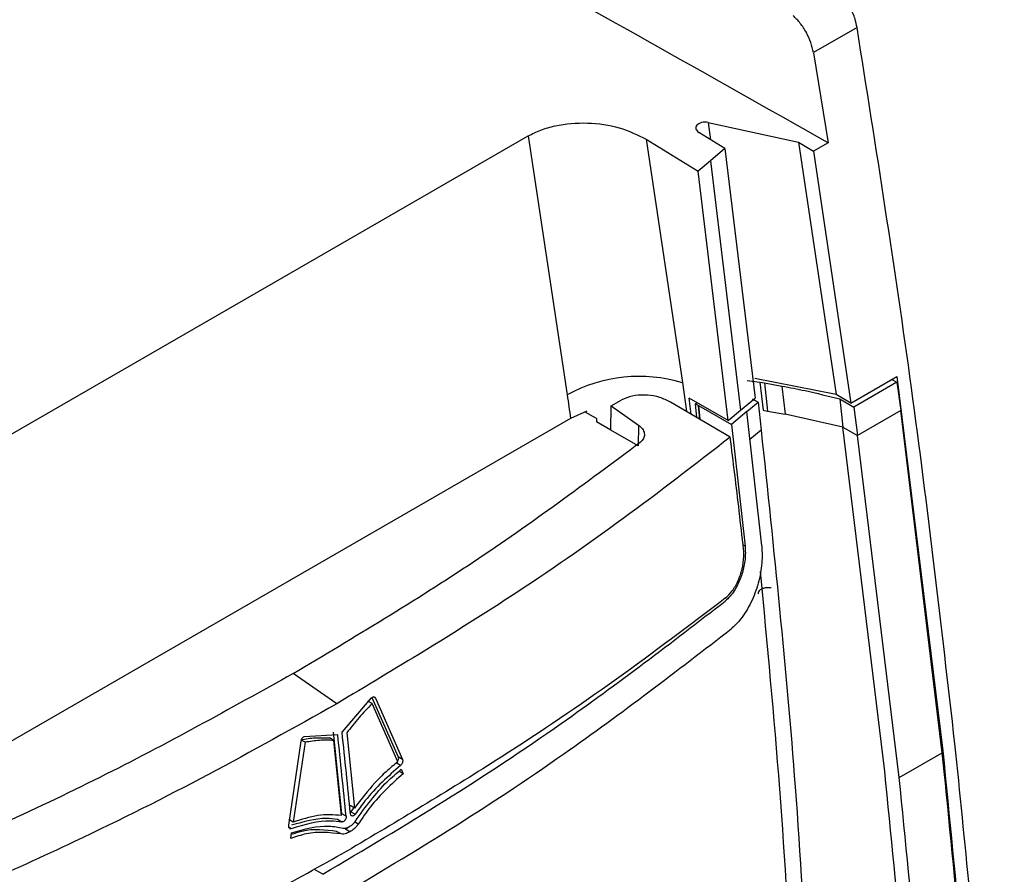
# Model space of a CAD drawing. Extents: x 594 to 1520, y 236 to 1207.
# Tile 35 of 71: x 776 to 824, y 1063 to 1105. Entities that reach past the tile are written whole.
import ezdxf

# ---------------------------------------------------------------- set-up
doc = ezdxf.new("R2010")
doc.units = 0
doc.header["$LTSCALE"] = 5
doc.layers.get('0').update_dxf_attribs({"linetype": 'CONTINUOUS'})

msp = doc.modelspace()

# ---------------------------------------------------------------- linework, layer by layer
at = {"color": 7, "linetype": 'Continuous'}
for p, q in [((816.588, 1104.362), (814.466, 1103.144)), ((814.467, 1103.137), (815.177, 1098.749)), ((809.341, 1099.747), (813.746, 1098.788)), ((810.161, 1098.467), (808.895, 1099.249)), ((764.193, 1078.076), (800.587, 1099.086)), ((800.587, 1099.086), (802.483, 1086.482)), ((806.323, 1098.924), (808.848, 1097.364)), ((806.323, 1098.924), (808.097, 1087.073)), ((813.746, 1098.788), (814.47, 1098.341)), ((813.746, 1098.788), (815.567, 1086.493)), ((815.177, 1098.749), (814.47, 1098.341)), ((810.161, 1098.467), (809.448, 1097.866)), ((810.161, 1098.467), (811.622, 1086.321)), ((814.47, 1098.341), (816.284, 1086.079)), ((809.448, 1097.866), (808.848, 1097.364)), ((809.448, 1097.866), (810.911, 1085.726)), ((810.312, 1085.228), (808.848, 1097.364)), ((811.246, 1087.184), (811.863, 1087.092)), ((815.567, 1086.493), (811.62, 1087.28)), ((816.284, 1086.079), (818.522, 1087.371)), ((818.286, 1087.235), (818.522, 1087.098)), ((818.522, 1087.371), (820.759, 1069.151)), ((811.863, 1087.092), (812.079, 1087.058)), ((811.863, 1087.092), (812.013, 1085.727)), ((812.079, 1087.058), (812.932, 1086.909)), ((812.079, 1087.058), (812.229, 1085.692)), ((812.932, 1086.909), (813.083, 1085.544)), ((818.522, 1087.098), (816.425, 1085.887)), ((818.522, 1087.098), (818.711, 1085.71)), ((804.623, 1085.948), (805.109, 1086.221)), ((808.516, 1085.537), (808.424, 1086.318)), ((810.312, 1085.228), (808.425, 1086.318)), ((810.911, 1085.726), (811.622, 1086.321)), ((811.49, 1086.287), (811.769, 1086.126)), ((816.284, 1086.079), (815.567, 1086.493)), ((815.747, 1086.279), (816.425, 1085.887)), ((815.747, 1086.279), (815.897, 1084.914)), ((803.438, 1085.679), (802.644, 1085.325)), ((804.614, 1084.755), (804.623, 1085.948)), ((804.623, 1085.948), (805.949, 1085.01)), ((810.415, 1084.423), (807.514, 1086.125)), ((808.722, 1086.04), (808.8, 1086.101)), ((808.722, 1086.04), (808.864, 1085.959)), ((808.795, 1085.373), (808.722, 1086.04)), ((808.864, 1085.959), (810.471, 1085.039)), ((808.864, 1085.959), (808.938, 1085.289)), ((808.937, 1085.29), (808.864, 1085.959)), ((810.312, 1085.228), (810.911, 1085.726)), ((811.221, 1085.666), (811.769, 1086.126)), ((811.769, 1086.126), (811.92, 1084.76)), ((812.013, 1085.727), (812.229, 1085.692)), ((812.229, 1085.692), (813.083, 1085.544)), ((816.425, 1085.887), (816.614, 1084.5)), ((818.711, 1085.71), (816.614, 1084.499)), ((820.734, 1069.055), (818.711, 1085.71)), ((802.644, 1085.325), (768.176, 1065.427)), ((803.907, 1085.327), (803.358, 1085.643)), ((803.907, 1085.327), (803.907, 1085.164)), ((811.224, 1085.665), (810.471, 1085.039)), ((811.224, 1085.665), (811.221, 1085.666)), ((811.953, 1079.122), (811.224, 1085.665)), ((815.897, 1084.914), (813.083, 1085.544)), ((804.614, 1084.755), (803.907, 1085.164)), ((805.934, 1083.993), (804.614, 1084.755)), ((805.949, 1085.01), (805.934, 1083.993)), ((810.471, 1085.039), (811.135, 1079.111)), ((811.92, 1084.76), (811.372, 1084.302)), ((817.936, 1068.142), (815.897, 1084.914)), ((815.897, 1084.914), (816.614, 1084.5)), ((818.638, 1067.845), (816.614, 1084.499)), ((791.266, 1071.436), (789.152, 1072.913)), ((791.529, 1070.052), (792.965, 1071.727)), ((792.988, 1071.448), (792.776, 1071.571)), ((792.98, 1071.738), (794.253, 1068.854)), ((794.239, 1068.615), (792.988, 1071.448)), ((793.148, 1071.716), (794.465, 1068.732)), ((791.317, 1069.929), (789.691, 1069.837)), ((791.512, 1066.085), (791.105, 1070.052)), ((791.757, 1070.02), (792.133, 1066.363)), ((789.528, 1069.626), (788.92, 1065.531)), ((789.727, 1069.566), (789.151, 1065.678)), ((789.727, 1069.566), (789.54, 1069.674)), ((791.121, 1069.653), (790.909, 1069.775)), ((791.497, 1065.995), (791.121, 1069.653)), ((818.638, 1067.845), (820.734, 1069.055)), ((820.832, 1068.14), (820.734, 1069.055)), ((794.373, 1068.436), (794.161, 1068.558)), ((794.465, 1068.732), (794.253, 1068.854)), ((794.495, 1068.032), (794.283, 1068.154)), ((794.411, 1068.25), (794.495, 1068.032)), ((791.724, 1065.963), (791.512, 1066.085)), ((792.133, 1066.363), (791.921, 1066.485)), ((791.955, 1066.186), (791.929, 1066.157)), ((792.099, 1066.382), (791.955, 1066.186)), ((791.955, 1066.186), (792.167, 1066.064)), ((789.151, 1065.678), (788.939, 1065.8)), ((791.31, 1065.814), (791.522, 1065.691)), ((789.028, 1064.876), (789.063, 1065.162)), ((791.477, 1065.1), (791.265, 1065.222)), ((791.91, 1065.208), (791.698, 1065.331)), ((790.593, 1063.144), (790.154, 1063.395))]:
    msp.add_line(p, q, dxfattribs=at)
at = {"color": 8, "linetype": 'Continuous'}
for p, q in [((809.341, 1099.747), (809.461, 1098.9)), ((808.097, 1087.073), (808.289, 1085.67)), ((811.135, 1079.111), (811.042, 1079.165)), ((793.148, 1071.716), (793.05, 1071.772)), ((792.316, 1065.584), (792.141, 1065.685)), ((788.923, 1065.45), (789.062, 1065.37))]:
    msp.add_line(p, q, dxfattribs=at)
at = {"color": 7, "linetype": 'Continuous', "flags": 128}
msp.add_lwpolyline([(802.483, 1086.482), (802.504, 1086.337), (802.524, 1086.193), (802.544, 1086.048), (802.564, 1085.903), (802.584, 1085.759), (802.604, 1085.614), (802.624, 1085.47), (802.644, 1085.325)], dxfattribs=at)
at = {"color": 7, "linetype": 'Continuous'}
msp.add_arc((806.002, 1080.017), 7.36, 73.4629, 118.5616, dxfattribs=at)
for points, knots in [([(815.175, 1098.747), (809.395, 1102.021), (797.855, 1108.558), (779.975, 1117.956), (767.676, 1123.92), (761.537, 1126.898)], [0, 0, 0, 0, 0.334497, 0.667817, 1, 1, 1, 1]), ([(816.588, 1104.362), (816.56, 1104.5), (816.492, 1104.824), (816.276, 1105.337), (815.977, 1105.823), (815.751, 1106.069), (815.645, 1106.184)], [0, 0, 0, 0, 0.213313, 0.500729, 0.767695, 1, 1, 1, 1]), ([(814.466, 1103.144), (814.43, 1103.306), (814.358, 1103.63), (814.132, 1104.123), (813.836, 1104.581), (813.598, 1104.823), (813.478, 1104.944)], [0, 0, 0, 0, 0.250165, 0.500065, 0.749906, 1, 1, 1, 1]), ([(821.35, 1069.492), (820.689, 1075.254), (819.367, 1086.776), (817.514, 1098.5), (816.588, 1104.362)], [0, 0, 0, 0, 0.5000063, 1, 1, 1, 1]), ([(800.587, 1099.086), (800.783, 1099.187), (801.182, 1099.39), (802.134, 1099.66), (803.465, 1099.775), (805.073, 1099.547), (805.906, 1099.132), (806.323, 1098.924)], [0, 0, 0, 0, 0.123886, 0.251076, 0.500573, 0.750104, 1, 1, 1, 1]), ([(809.341, 1099.747), (809.287, 1099.753), (809.178, 1099.763), (809.02, 1099.736), (808.884, 1099.685), (808.789, 1099.608), (808.738, 1099.517), (808.741, 1099.421), (808.791, 1099.326), (808.86, 1099.275), (808.895, 1099.249)], [0, 0, 0, 0, 0.127793, 0.252006, 0.378627, 0.501825, 0.625963, 0.748532, 0.873388, 1, 1, 1, 1]), ([(812.932, 1086.909), (813.311, 1086.837), (814.266, 1086.653), (815.189, 1086.42), (815.747, 1086.279)], [0, 0, 0, 0, 0.396137, 1, 1, 1, 1]), ([(807.514, 1086.125), (807.343, 1086.208), (807.001, 1086.376), (806.383, 1086.483), (805.776, 1086.463), (805.352, 1086.348), (805.157, 1086.246), (805.109, 1086.221)], [0, 0, 0, 0, 0.231993, 0.46401, 0.695368, 0.92529, 1, 1, 1, 1]), ([(805.949, 1085.01), (806.02, 1084.949), (806.164, 1084.828), (806.253, 1084.609), (806.233, 1084.394), (806.134, 1084.252), (806.055, 1084.187), (806.041, 1084.176)], [0, 0, 0, 0, 0.237602, 0.47522, 0.712175, 0.947889, 1, 1, 1, 1]), ([(811.92, 1084.76), (812.532, 1078.942), (813.5, 1069.743), (814.016, 1060.754), (814.206, 1057.451)], [0, 0, 0, 0, 0.632498, 1, 1, 1, 1]), ([(810.416, 1084.423), (808.7, 1083.09), (805.268, 1080.426), (798.954, 1076.05), (794.113, 1073.145), (791.266, 1071.436)], [0, 0, 0, 0, 0.291745, 0.583492, 1, 1, 1, 1]), ([(811.065, 1078.967), (810.995, 1079.582), (810.789, 1081.397), (810.564, 1083.218), (810.416, 1084.423)], [0, 0, 0, 0, 0.338713, 1, 1, 1, 1]), ([(789.152, 1072.913), (792.133, 1074.697), (798.109, 1078.273), (803.392, 1082.205), (806.041, 1084.176)], [0, 0, 0, 0, 0.498734, 1, 1, 1, 1]), ([(810.172, 1076.577), (810.29, 1076.688), (810.527, 1076.91), (810.815, 1077.426), (811.012, 1078.008), (811.092, 1078.547), (811.072, 1078.847), (811.065, 1078.967)], [0, 0, 0, 0, 0.213238, 0.426423, 0.640996, 0.857326, 1, 1, 1, 1]), ([(811.953, 1079.122), (811.965, 1078.811), (811.982, 1078.346), (811.872, 1077.678), (811.748, 1077.185), (811.58, 1076.707), (811.375, 1076.255), (811.137, 1075.843), (810.836, 1075.426), (810.602, 1075.211), (810.464, 1075.086)], [0, 0, 0, 0, 0.214447, 0.32048, 0.426508, 0.532531, 0.638554, 0.744577, 0.850605, 1, 1, 1, 1]), ([(811.135, 1079.111), (811.14, 1079.059), (811.149, 1078.955), (811.154, 1078.74), (811.142, 1078.572), (811.135, 1078.461)], [0, 0, 0, 0, 0.252558, 0.5051161, 1, 1, 1, 1]), ([(811.135, 1078.461), (811.1, 1078.248), (811.031, 1077.823), (810.778, 1077.193), (810.475, 1076.712), (810.251, 1076.511), (810.167, 1076.435)], [0, 0, 0, 0, 0.264735, 0.528226, 0.821521, 1, 1, 1, 1]), ([(813.495, 1056.856), (813.294, 1060.328), (812.891, 1067.273), (812.223, 1074.344), (811.889, 1077.879)], [0, 0, 0, 0, 0.500019, 1, 1, 1, 1]), ([(812.405, 1077.081), (812.349, 1077.087), (812.237, 1077.099), (812.07, 1077.074), (811.926, 1077.021), (811.825, 1076.943), (811.773, 1076.864), (811.779, 1076.815), (811.781, 1076.798)], [0, 0, 0, 0, 0.18249, 0.365041, 0.546383, 0.726565, 0.906586, 1, 1, 1, 1]), ([(810.172, 1076.577), (808.431, 1075.256), (804.943, 1072.611), (798.91, 1068.526), (794.447, 1065.863), (791.989, 1064.396)], [0, 0, 0, 0, 0.309468, 0.619606, 1, 1, 1, 1]), ([(790.593, 1063.144), (792.588, 1064.328), (796.587, 1066.701), (803.222, 1071.09), (807.557, 1074.426), (810.167, 1076.435)], [0, 0, 0, 0, 0.283792, 0.568689, 1, 1, 1, 1]), ([(790.709, 1061.661), (792.713, 1062.85), (796.72, 1065.227), (803.422, 1069.657), (807.805, 1073.035), (810.464, 1075.086)], [0, 0, 0, 0, 0.282158, 0.564318, 1, 1, 1, 1]), ([(789.152, 1072.913), (786.064, 1071.193), (779.871, 1067.744), (773.077, 1064.704), (769.672, 1063.18)], [0, 0, 0, 0, 0.4987337, 1, 1, 1, 1]), ([(791.266, 1071.436), (789.204, 1070.279), (785.08, 1067.964), (777.693, 1064.256), (772.171, 1061.859), (768.949, 1060.461)], [0, 0, 0, 0, 0.293991, 0.587981, 1, 1, 1, 1]), ([(792.988, 1071.448), (792.881, 1071.338), (792.665, 1071.118), (792.248, 1070.652), (791.953, 1070.273), (791.757, 1070.02)], [0, 0, 0, 0, 0.251053, 0.502108, 1, 1, 1, 1]), ([(792.965, 1071.727), (792.98, 1071.739), (793.01, 1071.765), (793.058, 1071.778), (793.102, 1071.771), (793.132, 1071.747), (793.144, 1071.724), (793.148, 1071.716)], [0, 0, 0, 0, 0.218703, 0.437414, 0.656042, 0.875678, 1, 1, 1, 1]), ([(791.724, 1065.963), (791.658, 1066.623), (791.527, 1067.943), (791.387, 1069.267), (791.317, 1069.929)], [0, 0, 0, 0, 0.499993, 1, 1, 1, 1]), ([(791.936, 1066.085), (791.871, 1066.745), (791.739, 1068.066), (791.599, 1069.39), (791.529, 1070.052)], [0, 0, 0, 0, 0.499993, 1, 1, 1, 1]), ([(789.515, 1069.688), (789.635, 1069.71), (789.874, 1069.752), (790.344, 1069.798), (790.683, 1069.784), (790.909, 1069.775)], [0, 0, 0, 0, 0.251053, 0.502108, 1, 1, 1, 1]), ([(789.691, 1069.837), (789.675, 1069.831), (789.642, 1069.82), (789.596, 1069.779), (789.558, 1069.725), (789.536, 1069.671), (789.53, 1069.638), (789.528, 1069.626)], [0, 0, 0, 0, 0.218695, 0.437399, 0.656018, 0.875655, 1, 1, 1, 1]), ([(791.121, 1069.653), (791.007, 1069.659), (790.781, 1069.673), (790.32, 1069.661), (789.964, 1069.604), (789.727, 1069.566)], [0, 0, 0, 0, 0.251054, 0.50211, 1, 1, 1, 1]), ([(823.753, 1041.051), (823.438, 1045.752), (822.808, 1055.154), (821.836, 1064.713), (821.35, 1069.492)], [0, 0, 0, 0, 0.499999, 1, 1, 1, 1]), ([(820.759, 1069.151), (821.403, 1062.674), (822.706, 1049.583), (823.375, 1036.789), (823.713, 1030.325)], [0, 0, 0, 0, 0.494733, 1, 1, 1, 1]), ([(794.239, 1068.615), (794.05, 1068.459), (793.671, 1068.147), (792.946, 1067.428), (792.457, 1066.787), (792.133, 1066.363)], [0, 0, 0, 0, 0.252594, 0.505199, 1, 1, 1, 1]), ([(794.373, 1068.436), (793.772, 1067.908), (792.985, 1067.216), (792.324, 1066.284), (792.167, 1066.064)], [0, 0, 0, 0, 0.7634078, 1, 1, 1, 1]), ([(794.253, 1068.854), (794.259, 1068.837), (794.269, 1068.803), (794.266, 1068.738), (794.247, 1068.671), (794.224, 1068.633), (794.213, 1068.613)], [0, 0, 0, 0, 0.249983, 0.499956, 0.750334, 1, 1, 1, 1]), ([(794.465, 1068.732), (794.471, 1068.715), (794.481, 1068.68), (794.478, 1068.615), (794.459, 1068.55), (794.426, 1068.489), (794.395, 1068.453), (794.376, 1068.438), (794.373, 1068.436)], [0, 0, 0, 0, 0.1918736, 0.3837232, 0.5758696, 0.7674914, 0.9578355, 1, 1, 1, 1]), ([(792.174, 1065.727), (792.669, 1066.413), (793.363, 1067.378), (794.177, 1068.055), (794.411, 1068.25)], [0, 0, 0, 0, 0.711863, 1, 1, 1, 1]), ([(794.495, 1068.032), (793.941, 1067.536), (793.153, 1066.83), (792.508, 1065.869), (792.316, 1065.584)], [0, 0, 0, 0, 0.703093, 1, 1, 1, 1]), ([(820.785, 1031.556), (820.448, 1037.644), (819.78, 1049.708), (818.547, 1062.036), (817.936, 1068.142)], [0, 0, 0, 0, 0.5046583, 1, 1, 1, 1]), ([(823.608, 1031.985), (823.279, 1038.004), (822.626, 1049.927), (821.426, 1062.109), (820.832, 1068.141)], [0, 0, 0, 0, 0.504899, 1, 1, 1, 1]), ([(821.493, 1031.147), (821.155, 1037.257), (820.486, 1049.357), (819.25, 1061.723), (818.638, 1067.845)], [0, 0, 0, 0, 0.504941, 1, 1, 1, 1]), ([(791.497, 1065.995), (791.31, 1066.014), (790.936, 1066.051), (790.158, 1065.999), (789.552, 1065.805), (789.151, 1065.678)], [0, 0, 0, 0, 0.25259, 0.505192, 1, 1, 1, 1]), ([(792.167, 1066.064), (792.154, 1066.047), (792.127, 1066.013), (792.079, 1065.983), (792.031, 1065.972), (791.989, 1065.983), (791.956, 1066.015), (791.941, 1066.053), (791.937, 1066.079), (791.936, 1066.085)], [0, 0, 0, 0, 0.157059, 0.314143, 0.470847, 0.627752, 0.785498, 0.944372, 1, 1, 1, 1]), ([(789.062, 1065.37), (789.716, 1065.566), (790.572, 1065.823), (791.34, 1065.716), (791.522, 1065.691)], [0, 0, 0, 0, 0.7634081, 1, 1, 1, 1]), ([(789.091, 1065.54), (789.662, 1065.709), (790.435, 1065.939), (791.128, 1065.84), (791.31, 1065.814)], [0, 0, 0, 0, 0.738205, 1, 1, 1, 1]), ([(791.724, 1065.963), (791.725, 1065.942), (791.725, 1065.901), (791.706, 1065.835), (791.673, 1065.775), (791.63, 1065.727), (791.583, 1065.696), (791.545, 1065.688), (791.526, 1065.691), (791.522, 1065.691)], [0, 0, 0, 0, 0.1598329, 0.3196862, 0.4789892, 0.6371666, 0.794339, 0.9510421, 1, 1, 1, 1]), ([(791.886, 1065.46), (791.923, 1065.484), (791.993, 1065.528), (792.093, 1065.616), (792.147, 1065.689), (792.174, 1065.727)], [0, 0, 0, 0, 0.3617951, 0.6738963, 1, 1, 1, 1]), ([(792.316, 1065.584), (792.286, 1065.541), (792.225, 1065.456), (792.088, 1065.324), (791.98, 1065.254), (791.91, 1065.208)], [0, 0, 0, 0, 0.260604, 0.5203, 1, 1, 1, 1]), ([(788.92, 1065.531), (788.918, 1065.509), (788.915, 1065.467), (788.931, 1065.413), (788.961, 1065.375), (789.003, 1065.358), (789.039, 1065.361), (789.059, 1065.369), (789.062, 1065.37)], [0, 0, 0, 0, 0.191878, 0.383722, 0.575877, 0.767503, 0.957837, 1, 1, 1, 1]), ([(791.477, 1065.1), (790.925, 1065.167), (790.14, 1065.263), (789.282, 1064.965), (789.028, 1064.876)], [0, 0, 0, 0, 0.703103, 1, 1, 1, 1]), ([(791.265, 1065.222), (790.714, 1065.296), (790.004, 1065.391), (789.227, 1065.129), (789.052, 1065.07)], [0, 0, 0, 0, 0.774682, 1, 1, 1, 1]), ([(789.063, 1065.162), (789.691, 1065.337), (790.575, 1065.584), (791.354, 1065.427), (791.578, 1065.382)], [0, 0, 0, 0, 0.711855, 1, 1, 1, 1]), ([(791.91, 1065.208), (791.857, 1065.181), (791.758, 1065.129), (791.609, 1065.086), (791.522, 1065.095), (791.477, 1065.1)], [0, 0, 0, 0, 0.361798, 0.673896, 1, 1, 1, 1]), ([(791.578, 1065.382), (791.603, 1065.379), (791.653, 1065.372), (791.758, 1065.395), (791.836, 1065.434), (791.886, 1065.46)], [0, 0, 0, 0, 0.260572, 0.52023, 1, 1, 1, 1]), ([(791.698, 1065.331), (791.736, 1065.354), (791.795, 1065.389), (791.852, 1065.437), (791.873, 1065.454)], [0, 0, 0, 0, 0.639907, 1, 1, 1, 1]), ([(770.888, 1053.899), (773.177, 1054.904), (777.759, 1056.918), (784.835, 1060.401), (789.448, 1062.977), (791.989, 1064.396)], [0, 0, 0, 0, 0.309468, 0.619606, 1, 1, 1, 1])]:
    msp.add_open_spline(points, degree=3, knots=knots, dxfattribs=at)

doc.saveas('drawing.dxf')
